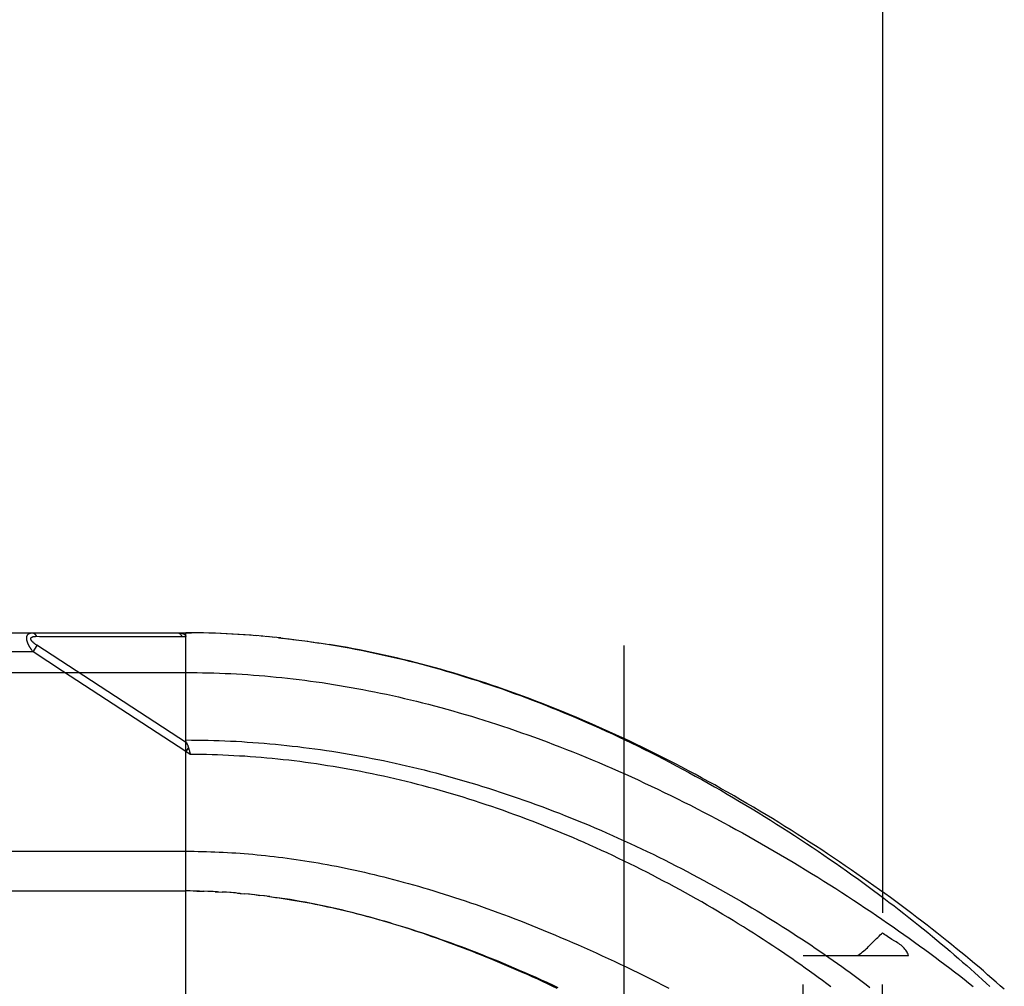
# Model space of a CAD drawing. Header units: inches. Extents: x 0 to 283, y 0 to 183.
# Tile 154 of 256: x 54.08 to 55.63, y 120.99 to 122.51. Entities that reach past the tile are written whole.
import ezdxf

# ---------------------------------------------------------------- set-up
doc = ezdxf.new("R2010")
doc.units = ezdxf.units.IN
doc.header["$LTSCALE"] = 15.583333
doc.header["$MEASUREMENT"] = 0
doc.linetypes.add('HIDDEN', pattern=[0.2, 0.1, -0.1])
for name, color, linetype in [('DEFAULT_2', 8, 'HIDDEN'), ('LEFTHAND_DOOR_ASSEMBLY', 7, 'CONTINUOUS'), ('SUBPANEL', 7, 'CONTINUOUS')]:
    doc.layers.add(name, color=color, linetype=linetype)

msp = doc.modelspace()

# ---------------------------------------------------------------- linework, layer by layer
at = {"layer": 'DEFAULT_2', "color": 8, "linetype": 'HIDDEN'}
msp.add_line((55.0293, 54.52), (55.0293, 123.624), dxfattribs=at)
at = {"layer": 'LEFTHAND_DOOR_ASSEMBLY', "color": 8, "linetype": 'HIDDEN'}
for p, q in [((53.4658, 121.5482), (54.3396, 121.5482)), ((54.1047, 121.5428), (54.1095, 121.5427)), ((54.1095, 121.5427), (54.1153, 121.5427)), ((54.1153, 121.5427), (54.1473, 121.5427)), ((54.1473, 121.5427), (54.1524, 121.5427)), ((54.1524, 121.5427), (54.1861, 121.5426)), ((54.1861, 121.5426), (54.1912, 121.5426)), ((54.1912, 121.5426), (54.1967, 121.5426)), ((54.3396, 120.8835), (54.3396, 121.5482)), ((54.3488, 121.5482), (54.3396, 121.5482)), ((54.3396, 121.5482), (54.3487, 121.5482)), ((54.3582, 121.5481), (54.3487, 121.5482)), ((54.3675, 121.548), (54.3578, 121.5481)), ((54.3768, 121.5477), (54.3668, 121.548)), ((54.3861, 121.5475), (54.3759, 121.5478)), ((54.3955, 121.5471), (54.385, 121.5475)), ((54.4048, 121.5467), (54.3941, 121.5472)), ((54.4142, 121.5462), (54.4032, 121.5468)), ((54.4235, 121.5457), (54.4123, 121.5463)), ((54.4329, 121.5451), (54.4215, 121.5458)), ((54.4423, 121.5444), (54.4306, 121.5452)), ((54.4516, 121.5437), (54.4397, 121.5446)), ((54.461, 121.5429), (54.4488, 121.5439)), ((54.4704, 121.5421), (54.458, 121.5432)), ((54.4798, 121.5411), (54.4671, 121.5424)), ((54.4892, 121.5401), (54.4763, 121.5415)), ((54.4855, 121.5405), (54.4947, 121.5395)), ((54.4892, 121.5401), (54.5039, 121.5385)), ((54.0993, 121.5182), (54.1059, 121.5283)), ((54.4987, 121.5391), (54.5131, 121.5374)), ((54.5081, 121.538), (54.5223, 121.5362)), ((54.5176, 121.5368), (54.5316, 121.5349)), ((54.527, 121.5356), (54.5408, 121.5336)), ((54.5365, 121.5342), (54.5501, 121.5322)), ((54.546, 121.5329), (54.5594, 121.5308)), ((54.0993, 121.5182), (53.4358, 121.5182)), ((54.1455, 121.4881), (54.0993, 121.5182)), ((54.3396, 121.3615), (54.1455, 121.4881)), ((54.3437, 121.3678), (54.3396, 121.3615)), ((54.3465, 121.3569), (54.3396, 121.3615)), ((54.3449, 121.3637), (54.3452, 121.3625)), ((54.3452, 121.3625), (54.3455, 121.3613)), ((54.3455, 121.3613), (54.3458, 121.3601)), ((53.4358, 121.2045), (54.3396, 121.2045)), ((53.4658, 121.142), (54.3396, 121.142)), ((54.3467, 121.142), (54.3396, 121.142)), ((54.3539, 121.1419), (54.3453, 121.142)), ((54.361, 121.1417), (54.3511, 121.1419)), ((54.3569, 121.1418), (54.3626, 121.1417)), ((54.361, 121.1417), (54.3684, 121.1416)), ((54.3754, 121.1413), (54.3682, 121.1416)), ((54.3826, 121.141), (54.3742, 121.1414)), ((54.3897, 121.1407), (54.3799, 121.1412)), ((54.3857, 121.1409), (54.3915, 121.1406)), ((54.3897, 121.1407), (54.3973, 121.1403)), ((54.4038, 121.1399), (54.3968, 121.1403)), ((54.4108, 121.1394), (54.4032, 121.1399)), ((54.4179, 121.1389), (54.409, 121.1395)), ((54.425, 121.1383), (54.4149, 121.1391)), ((54.4207, 121.1386), (54.4266, 121.1381)), ((54.425, 121.1383), (54.4325, 121.1376)), ((54.4398, 121.1369), (54.4323, 121.1376)), ((54.4476, 121.136), (54.4384, 121.137)), ((54.4503, 121.1357), (54.4563, 121.1351)), ((54.4716, 121.1331), (54.4623, 121.1343)), ((54.4684, 121.1336), (54.4744, 121.1328))]:
    msp.add_line(p, q, dxfattribs=at)
for points in [[(54.0993, 121.5182), (54.0988, 121.5189), (54.0983, 121.5195), (54.0979, 121.5201), (54.0975, 121.5207), (54.0971, 121.5213), (54.0967, 121.5219), (54.0963, 121.5225), (54.0959, 121.523), (54.0956, 121.5236), (54.0952, 121.5241), (54.0949, 121.5246), (54.0946, 121.5251), (54.0943, 121.5256), (54.094, 121.5261), (54.0938, 121.5266), (54.0935, 121.527), (54.0933, 121.5275), (54.093, 121.5279), (54.0928, 121.5284), (54.0926, 121.5288), (54.0924, 121.5292), (54.0922, 121.5296), (54.092, 121.53), (54.0918, 121.5304), (54.0916, 121.5308), (54.0915, 121.5312), (54.0913, 121.5316), (54.0912, 121.532), (54.091, 121.5323), (54.0909, 121.5327), (54.0907, 121.5331), (54.0906, 121.5334), (54.0905, 121.5338), (54.0904, 121.5341), (54.0903, 121.5344), (54.0902, 121.5348), (54.0901, 121.5351), (54.09, 121.5354), (54.0899, 121.5358), (54.0898, 121.5361), (54.0898, 121.5364), (54.0897, 121.5367), (54.0896, 121.537), (54.0896, 121.5373), (54.0895, 121.5376), (54.0895, 121.5379), (54.0895, 121.5382), (54.0894, 121.5385), (54.0894, 121.5388), (54.0894, 121.539), (54.0894, 121.5393), (54.0894, 121.5396), (54.0893, 121.5398), (54.0893, 121.5401), (54.0894, 121.5404), (54.0894, 121.5406), (54.0894, 121.5409), (54.0894, 121.5411), (54.0894, 121.5414), (54.0895, 121.5416), (54.0895, 121.5419), (54.0895, 121.5421), (54.0896, 121.5423), (54.0896, 121.5426), (54.0897, 121.5428), (54.0898, 121.543), (54.0898, 121.5432), (54.0899, 121.5434), (54.09, 121.5436), (54.0901, 121.5438), (54.0902, 121.544), (54.0903, 121.5442), (54.0904, 121.5444), (54.0905, 121.5446), (54.0906, 121.5448), (54.0907, 121.545), (54.0908, 121.5452), (54.091, 121.5454), (54.0911, 121.5455), (54.0913, 121.5457), (54.0914, 121.5459), (54.0916, 121.546), (54.0918, 121.5462), (54.092, 121.5464), (54.0921, 121.5465), (54.0923, 121.5467), (54.0925, 121.5468), (54.0928, 121.5469), (54.093, 121.5471), (54.0932, 121.5472), (54.0935, 121.5473), (54.0938, 121.5474), (54.094, 121.5476), (54.0943, 121.5477), (54.0946, 121.5478), (54.0949, 121.5479), (54.0953, 121.5479), (54.0956, 121.548), (54.096, 121.5481), (54.0964, 121.5481), (54.0968, 121.5482), (54.0972, 121.5482), (54.0977, 121.5482), (54.0981, 121.5482)], [(54.3408, 121.3752), (54.1054, 121.5286), (54.1049, 121.5289), (54.1045, 121.5292), (54.104, 121.5295), (54.1036, 121.5298), (54.1032, 121.5301), (54.1028, 121.5304), (54.1025, 121.5306), (54.1021, 121.5309), (54.1018, 121.5312), (54.1015, 121.5314), (54.1012, 121.5317), (54.1009, 121.5319), (54.1006, 121.5321), (54.1003, 121.5324), (54.1001, 121.5326), (54.0998, 121.5328), (54.0996, 121.533), (54.0994, 121.5333), (54.0991, 121.5335), (54.0989, 121.5337), (54.0987, 121.5339), (54.0985, 121.5341), (54.0984, 121.5343), (54.0982, 121.5345), (54.098, 121.5347), (54.0979, 121.5348), (54.0977, 121.535), (54.0976, 121.5352), (54.0974, 121.5354), (54.0973, 121.5356), (54.0972, 121.5357), (54.097, 121.5359), (54.0969, 121.5361), (54.0968, 121.5362), (54.0967, 121.5364), (54.0966, 121.5366), (54.0965, 121.5367), (54.0965, 121.5369), (54.0964, 121.537), (54.0963, 121.5372), (54.0962, 121.5373), (54.0962, 121.5375), (54.0961, 121.5376), (54.0961, 121.5378), (54.096, 121.5379), (54.096, 121.538), (54.096, 121.5382), (54.0959, 121.5383), (54.0959, 121.5384), (54.0959, 121.5386), (54.0959, 121.5387), (54.0959, 121.5388), (54.0959, 121.539), (54.0959, 121.5391), (54.0959, 121.5392), (54.0959, 121.5393), (54.0959, 121.5394), (54.096, 121.5396), (54.096, 121.5397), (54.096, 121.5398), (54.0961, 121.5399), (54.0961, 121.54), (54.0962, 121.5401), (54.0962, 121.5402), (54.0963, 121.5403), (54.0964, 121.5404), (54.0965, 121.5405), (54.0965, 121.5406), (54.0966, 121.5407), (54.0967, 121.5408), (54.0968, 121.5409), (54.0969, 121.541), (54.097, 121.5411), (54.0971, 121.5412), (54.0973, 121.5413), (54.0974, 121.5414), (54.0975, 121.5415), (54.0977, 121.5415), (54.0978, 121.5416), (54.098, 121.5417), (54.0982, 121.5418), (54.0983, 121.5418), (54.0985, 121.5419), (54.0987, 121.542), (54.0989, 121.5421), (54.0991, 121.5421), (54.0993, 121.5422), (54.0996, 121.5422), (54.0998, 121.5423), (54.1001, 121.5424), (54.1003, 121.5424), (54.1006, 121.5425), (54.1009, 121.5425), (54.1012, 121.5426), (54.1015, 121.5426), (54.1019, 121.5426), (54.1022, 121.5427), (54.1026, 121.5427), (54.103, 121.5427), (54.1034, 121.5428), (54.1038, 121.5428), (54.1042, 121.5428), (54.1047, 121.5428)], [(54.0981, 121.5482), (54.0983, 121.5482), (54.0986, 121.5482), (54.0988, 121.5482), (54.099, 121.5482), (54.0992, 121.5481), (54.0994, 121.5481), (54.0997, 121.548), (54.0999, 121.5479), (54.1001, 121.5478), (54.1003, 121.5477), (54.1005, 121.5476), (54.1007, 121.5475), (54.1009, 121.5474), (54.1011, 121.5473), (54.1014, 121.5471), (54.1016, 121.547), (54.1018, 121.5468), (54.102, 121.5466), (54.1022, 121.5465), (54.1023, 121.5463), (54.1025, 121.5461), (54.1027, 121.5459), (54.1029, 121.5456), (54.1031, 121.5454), (54.1033, 121.5452), (54.1034, 121.545), (54.1036, 121.5447), (54.1038, 121.5445), (54.1039, 121.5442), (54.1041, 121.5439), (54.1043, 121.5436), (54.1044, 121.5434), (54.1046, 121.5431), (54.1047, 121.5428)], [(54.1967, 121.5426), (54.1995, 121.5426), (54.2025, 121.5426), (54.2057, 121.5426), (54.209, 121.5426), (54.2125, 121.5426), (54.22, 121.5426)], [(54.22, 121.5426), (54.2238, 121.5426), (54.2277, 121.5426), (54.2316, 121.5426), (54.2354, 121.5426), (54.2392, 121.5426), (54.243, 121.5426), (54.2468, 121.5426), (54.2506, 121.5426), (54.2545, 121.5426), (54.2585, 121.5426), (54.2627, 121.5426), (54.291, 121.5426)], [(54.291, 121.5426), (54.2963, 121.5426), (54.3018, 121.5426), (54.3076, 121.5426), (54.3137, 121.5426), (54.32, 121.5426), (54.3266, 121.5426), (54.3335, 121.5426)], [(54.3268, 121.5482), (54.327, 121.5482), (54.3273, 121.5482), (54.3275, 121.5482), (54.3277, 121.5482), (54.3279, 121.5481), (54.3282, 121.548), (54.3284, 121.548), (54.3286, 121.5479), (54.3288, 121.5478), (54.329, 121.5477), (54.3293, 121.5476), (54.3295, 121.5475), (54.3297, 121.5474), (54.3299, 121.5472), (54.3301, 121.5471), (54.3303, 121.5469), (54.3305, 121.5467), (54.3307, 121.5466), (54.3309, 121.5464), (54.3311, 121.5462), (54.3313, 121.546), (54.3315, 121.5458), (54.3317, 121.5456), (54.3319, 121.5453), (54.332, 121.5451), (54.3322, 121.5448), (54.3324, 121.5446), (54.3325, 121.5443), (54.3327, 121.544), (54.3329, 121.5438), (54.333, 121.5435), (54.3332, 121.5432), (54.3333, 121.5429), (54.3335, 121.5426)], [(54.3268, 121.5482), (54.3274, 121.5482), (54.328, 121.5482), (54.3285, 121.5482), (54.3291, 121.5482), (54.3296, 121.5481), (54.3301, 121.5481), (54.3306, 121.548), (54.3311, 121.548), (54.3315, 121.5479), (54.3319, 121.5478), (54.3323, 121.5478), (54.3327, 121.5477), (54.3331, 121.5476), (54.3335, 121.5475), (54.3338, 121.5474), (54.3342, 121.5474), (54.3345, 121.5473), (54.3348, 121.5472), (54.3351, 121.5471), (54.3353, 121.547), (54.3356, 121.5469), (54.3359, 121.5468), (54.3361, 121.5467), (54.3363, 121.5466), (54.3366, 121.5464), (54.3368, 121.5463), (54.337, 121.5462), (54.3372, 121.5461), (54.3373, 121.546), (54.3375, 121.5459), (54.3377, 121.5458), (54.3378, 121.5456), (54.338, 121.5455), (54.3381, 121.5454), (54.3382, 121.5453), (54.3384, 121.5452), (54.3385, 121.545), (54.3386, 121.5449), (54.3387, 121.5448), (54.3388, 121.5447), (54.3389, 121.5445), (54.339, 121.5444), (54.3391, 121.5443), (54.3391, 121.5442), (54.3392, 121.544), (54.3393, 121.5439), (54.3393, 121.5437), (54.3394, 121.5436), (54.3394, 121.5435), (54.3395, 121.5433), (54.3395, 121.5432), (54.3395, 121.543), (54.3396, 121.5429), (54.3396, 121.5427), (54.3396, 121.5426), (54.3396, 121.5424)], [(54.3335, 121.5426), (54.3345, 121.5426), (54.3355, 121.5426), (54.3365, 121.5425), (54.3375, 121.5425), (54.3385, 121.5425), (54.3396, 121.5424)], [(54.5555, 121.5314), (54.5687, 121.5293), (54.578, 121.5277), (54.5874, 121.5261), (54.5967, 121.5244), (54.6061, 121.5226), (54.6155, 121.5208), (54.6249, 121.5189), (54.6344, 121.517), (54.6438, 121.5149), (54.6533, 121.5128), (54.6628, 121.5107), (54.6723, 121.5084), (54.6819, 121.5061), (54.6915, 121.5038), (54.7011, 121.5013), (54.7107, 121.4988), (54.7203, 121.4962), (54.73, 121.4936), (54.7397, 121.4908), (54.7494, 121.488), (54.7591, 121.4852), (54.7689, 121.4822), (54.7787, 121.4792), (54.7885, 121.4761), (54.7983, 121.473), (54.808, 121.4698), (54.8177, 121.4666), (54.8275, 121.4632), (54.8371, 121.4599), (54.8468, 121.4565), (54.8564, 121.453), (54.8661, 121.4495), (54.8756, 121.4459), (54.8852, 121.4422), (54.8948, 121.4385), (54.9044, 121.4348), (54.914, 121.4309), (54.9236, 121.4271), (54.9332, 121.4231), (54.9428, 121.4191), (54.9524, 121.415), (54.9621, 121.4109), (54.9717, 121.4067), (54.9814, 121.4024), (54.9911, 121.398), (55.0008, 121.3936), (55.0106, 121.3891), (55.0204, 121.3845), (55.0303, 121.3798), (55.0402, 121.375), (55.0502, 121.3702), (55.0602, 121.3652), (55.0703, 121.3602), (55.0804, 121.355), (55.0905, 121.3498), (55.1007, 121.3446), (55.1108, 121.3392), (55.1209, 121.3338), (55.131, 121.3284), (55.1411, 121.3229), (55.1512, 121.3173), (55.1612, 121.3117), (55.1712, 121.3061), (55.1811, 121.3004), (55.1911, 121.2946), (55.201, 121.2888), (55.2108, 121.283), (55.2206, 121.2772), (55.2304, 121.2713), (55.2401, 121.2653), (55.2498, 121.2594), (55.2594, 121.2534), (55.269, 121.2473), (55.2785, 121.2413), (55.288, 121.2352), (55.2973, 121.2291), (55.3067, 121.223), (55.3159, 121.2169), (55.3251, 121.2108), (55.3343, 121.2046), (55.3433, 121.1984), (55.3523, 121.1923), (55.3612, 121.1861), (55.37, 121.1799), (55.3788, 121.1738), (55.3874, 121.1676), (55.396, 121.1614), (55.4045, 121.1553), (55.4129, 121.1491), (55.4213, 121.143), (55.4295, 121.1368), (55.4376, 121.1307), (55.4457, 121.1246), (55.4537, 121.1185), (55.4616, 121.1124), (55.4693, 121.1064), (55.477, 121.1004), (55.4846, 121.0944), (55.4921, 121.0884), (55.4995, 121.0824), (55.5068, 121.0765), (55.514, 121.0706), (55.5211, 121.0647), (55.5281, 121.0589), (55.535, 121.0531), (55.5418, 121.0473), (55.5485, 121.0416), (55.5551, 121.0359), (55.5616, 121.0302), (55.568, 121.0246), (55.5743, 121.019), (55.5805, 121.0135), (55.5866, 121.008), (55.5926, 121.0025), (55.5985, 120.9971), (55.6043, 120.9918)], [(55.6272, 120.9873), (55.6208, 120.993), (55.6143, 120.9987), (55.6077, 121.0045), (55.601, 121.0103), (55.5942, 121.0161), (55.5874, 121.0219), (55.5804, 121.0278), (55.5733, 121.0337), (55.5662, 121.0397), (55.5589, 121.0456), (55.5516, 121.0516), (55.5442, 121.0577), (55.5367, 121.0637), (55.529, 121.0698), (55.5213, 121.0759), (55.5135, 121.082), (55.5057, 121.0881), (55.4977, 121.0943), (55.4896, 121.1004), (55.4815, 121.1066), (55.4732, 121.1128), (55.4649, 121.119), (55.4565, 121.1253), (55.448, 121.1315), (55.4394, 121.1378), (55.4307, 121.144), (55.422, 121.1503), (55.4132, 121.1565), (55.4043, 121.1628), (55.3953, 121.1691), (55.3862, 121.1753), (55.3771, 121.1816), (55.3679, 121.1879), (55.3586, 121.1941), (55.3493, 121.2004), (55.3399, 121.2066), (55.3304, 121.2128), (55.3208, 121.219), (55.3112, 121.2252), (55.3016, 121.2314), (55.2919, 121.2375), (55.2821, 121.2436), (55.2723, 121.2497), (55.2624, 121.2558), (55.2525, 121.2618), (55.2425, 121.2678), (55.2325, 121.2738), (55.2224, 121.2797), (55.2123, 121.2856), (55.2022, 121.2915), (55.192, 121.2973), (55.1818, 121.303), (55.1716, 121.3088), (55.1613, 121.3144), (55.1511, 121.32), (55.1408, 121.3256), (55.1304, 121.3311), (55.1201, 121.3366), (55.1097, 121.342), (55.0994, 121.3473), (55.089, 121.3526), (55.0786, 121.3579), (55.0682, 121.363), (55.0577, 121.3681), (55.0473, 121.3732), (55.0369, 121.3781), (55.0265, 121.383), (55.0161, 121.3879), (55.0057, 121.3927), (54.9952, 121.3973), (54.9848, 121.402), (54.9744, 121.4065), (54.9641, 121.411), (54.9537, 121.4154), (54.9433, 121.4198), (54.933, 121.424), (54.9227, 121.4282), (54.9123, 121.4324), (54.902, 121.4364), (54.8918, 121.4404), (54.8815, 121.4443), (54.8713, 121.4481), (54.861, 121.4518), (54.8508, 121.4555), (54.8407, 121.4591), (54.8305, 121.4626), (54.8204, 121.466), (54.8103, 121.4694), (54.8002, 121.4727), (54.7901, 121.4759), (54.7801, 121.4791), (54.7701, 121.4821), (54.7601, 121.4851), (54.7501, 121.488), (54.7402, 121.4909), (54.7302, 121.4937), (54.7203, 121.4964), (54.7105, 121.499), (54.7006, 121.5015), (54.6908, 121.504), (54.681, 121.5064), (54.6712, 121.5088), (54.6615, 121.5111), (54.6517, 121.5133), (54.642, 121.5154), (54.6323, 121.5174), (54.6227, 121.5194), (54.613, 121.5213), (54.6034, 121.5232), (54.5938, 121.525), (54.5842, 121.5267), (54.5746, 121.5283), (54.5651, 121.5299)], [(53.4358, 121.4857), (54.3484, 121.4857), (54.3573, 121.4856), (54.3661, 121.4855), (54.375, 121.4853), (54.3839, 121.4851), (54.3927, 121.4848), (54.4016, 121.4844), (54.4105, 121.484), (54.4193, 121.4835), (54.4282, 121.483), (54.4371, 121.4824), (54.446, 121.4818), (54.455, 121.4811), (54.4639, 121.4804), (54.4728, 121.4796), (54.4818, 121.4787), (54.4907, 121.4778), (54.4997, 121.4769), (54.5087, 121.4758), (54.5177, 121.4748), (54.5268, 121.4736), (54.5358, 121.4724), (54.5449, 121.4712), (54.554, 121.4699), (54.5631, 121.4685), (54.5722, 121.4671), (54.5813, 121.4656), (54.5905, 121.464), (54.5997, 121.4624), (54.6089, 121.4607), (54.6181, 121.459), (54.6274, 121.4572), (54.6367, 121.4554), (54.646, 121.4535), (54.6553, 121.4515), (54.6647, 121.4494), (54.6741, 121.4473), (54.6835, 121.4451), (54.6929, 121.4429), (54.7024, 121.4406), (54.7119, 121.4382), (54.7214, 121.4358), (54.731, 121.4333), (54.7406, 121.4307), (54.7502, 121.4281), (54.7598, 121.4254), (54.7695, 121.4226), (54.7792, 121.4198), (54.7889, 121.4169), (54.7987, 121.4139), (54.8085, 121.4109), (54.8183, 121.4078), (54.8282, 121.4046), (54.838, 121.4013), (54.8479, 121.398), (54.8579, 121.3946), (54.8678, 121.3911), (54.8778, 121.3876), (54.8879, 121.384), (54.8979, 121.3803), (54.908, 121.3766), (54.9181, 121.3727), (54.9282, 121.3688), (54.9383, 121.3649), (54.9485, 121.3608), (54.9587, 121.3567), (54.9689, 121.3526), (54.9791, 121.3483), (54.9893, 121.344), (54.9996, 121.3396), (55.0099, 121.3352), (55.0201, 121.3307), (55.0304, 121.3261), (55.0407, 121.3214), (55.051, 121.3167), (55.0613, 121.3119), (55.0717, 121.3071), (55.082, 121.3022), (55.0923, 121.2972), (55.1026, 121.2922), (55.1129, 121.2871), (55.1232, 121.282), (55.1335, 121.2768), (55.1438, 121.2715), (55.1541, 121.2662), (55.1643, 121.2609), (55.1745, 121.2555), (55.1847, 121.25), (55.1949, 121.2445), (55.2051, 121.239), (55.2152, 121.2334), (55.2253, 121.2277), (55.2354, 121.2221), (55.2454, 121.2164), (55.2554, 121.2106), (55.2654, 121.2048), (55.2753, 121.199), (55.2851, 121.1932), (55.2949, 121.1873), (55.3047, 121.1814), (55.3144, 121.1755), (55.324, 121.1696), (55.3336, 121.1636), (55.3432, 121.1577), (55.3526, 121.1517), (55.362, 121.1457), (55.3714, 121.1397), (55.3806, 121.1337), (55.3898, 121.1277), (55.3989, 121.1217), (55.408, 121.1156), (55.417, 121.1096), (55.4259, 121.1036), (55.4347, 121.0976), (55.4434, 121.0916), (55.4521, 121.0855), (55.4606, 121.0795), (55.4691, 121.0736), (55.4775, 121.0676), (55.4858, 121.0616), (55.494, 121.0557), (55.5022, 121.0498), (55.5102, 121.0439), (55.5182, 121.038), (55.526, 121.0321), (55.5338, 121.0263), (55.5414, 121.0204), (55.549, 121.0147), (55.5565, 121.0089), (55.5638, 121.0032), (55.5711, 120.9975), (55.5783, 120.9918)], [(54.3407, 121.3754), (54.3406, 121.3757), (54.3405, 121.3759), (54.3404, 121.3761), (54.3403, 121.3763), (54.3402, 121.3766), (54.3401, 121.3768), (54.34, 121.377), (54.34, 121.3772), (54.3399, 121.3774), (54.3398, 121.3777), (54.3398, 121.3779), (54.3397, 121.3781), (54.3397, 121.3783), (54.3397, 121.3785), (54.3396, 121.3787), (54.3396, 121.3789), (54.3396, 121.3792), (54.3396, 121.3794), (54.3396, 121.3796)], [(54.3396, 121.3796), (54.3484, 121.3795), (54.3571, 121.3795), (54.3659, 121.3793), (54.3747, 121.3792), (54.3835, 121.3789), (54.3923, 121.3786), (54.4011, 121.3783), (54.4099, 121.3779), (54.4187, 121.3775), (54.4276, 121.377), (54.4364, 121.3764), (54.4452, 121.3758), (54.454, 121.3752), (54.4629, 121.3745), (54.4717, 121.3737), (54.4806, 121.3729), (54.4894, 121.372), (54.4983, 121.3711), (54.5072, 121.3701), (54.5161, 121.3691), (54.525, 121.368), (54.5339, 121.3669), (54.5428, 121.3657), (54.5517, 121.3644), (54.5607, 121.3631), (54.5696, 121.3618), (54.5786, 121.3604), (54.5875, 121.3589), (54.5965, 121.3574), (54.6055, 121.3558), (54.6145, 121.3542), (54.6235, 121.3525), (54.6326, 121.3507), (54.6416, 121.3489), (54.6507, 121.3471), (54.6597, 121.3451), (54.6688, 121.3432), (54.6779, 121.3411), (54.687, 121.3391), (54.6962, 121.3369), (54.7053, 121.3347), (54.7144, 121.3324), (54.7236, 121.3301), (54.7328, 121.3277), (54.742, 121.3253), (54.7512, 121.3228), (54.7604, 121.3202), (54.7696, 121.3176), (54.7788, 121.3149), (54.7881, 121.3122), (54.7973, 121.3094), (54.8066, 121.3066), (54.8158, 121.3037), (54.8251, 121.3007), (54.8344, 121.2977), (54.8437, 121.2946), (54.853, 121.2914), (54.8623, 121.2882), (54.8716, 121.285), (54.8809, 121.2816), (54.8902, 121.2783), (54.8995, 121.2748), (54.9089, 121.2713), (54.9182, 121.2678), (54.9275, 121.2642), (54.9368, 121.2605), (54.9461, 121.2568), (54.9554, 121.2531), (54.9647, 121.2493), (54.9739, 121.2454), (54.9832, 121.2415), (54.9924, 121.2375), (55.0016, 121.2335), (55.0109, 121.2294), (55.02, 121.2253), (55.0292, 121.2211), (55.0384, 121.2169), (55.0475, 121.2127), (55.0566, 121.2084), (55.0656, 121.2041), (55.0747, 121.1997), (55.0837, 121.1953), (55.0926, 121.1908), (55.1016, 121.1863), (55.1105, 121.1818), (55.1193, 121.1773), (55.1282, 121.1727), (55.1369, 121.1681), (55.1457, 121.1634), (55.1544, 121.1587), (55.163, 121.154), (55.1716, 121.1493), (55.1801, 121.1445), (55.1886, 121.1398), (55.197, 121.135), (55.2054, 121.1302), (55.2137, 121.1253), (55.2219, 121.1205), (55.2301, 121.1156), (55.2382, 121.1108), (55.2462, 121.1059), (55.2542, 121.101), (55.2621, 121.0961), (55.2699, 121.0912), (55.2777, 121.0863), (55.2854, 121.0814), (55.293, 121.0765), (55.3005, 121.0716), (55.308, 121.0668), (55.3153, 121.0619), (55.3226, 121.057), (55.3299, 121.0521), (55.337, 121.0472), (55.344, 121.0424), (55.351, 121.0375), (55.3579, 121.0327), (55.3647, 121.0279), (55.3714, 121.0231), (55.378, 121.0183), (55.3845, 121.0135), (55.3909, 121.0088), (55.3973, 121.0041), (55.4036, 120.9993), (55.4097, 120.9947), (55.4158, 120.99)], [(54.3407, 121.3754), (54.3411, 121.3747), (54.3413, 121.3742), (54.3415, 121.3737), (54.3417, 121.3732), (54.342, 121.3727), (54.3422, 121.3722), (54.3424, 121.3717), (54.3426, 121.3712), (54.3428, 121.3706), (54.343, 121.3701), (54.3432, 121.3695), (54.3433, 121.369), (54.3435, 121.3684), (54.3437, 121.3678)], [(54.3437, 121.3678), (54.3439, 121.3673), (54.3441, 121.3667), (54.3442, 121.3661), (54.3444, 121.3655), (54.3445, 121.3649), (54.3447, 121.3643), (54.3449, 121.3637)], [(54.3458, 121.3601), (54.3464, 121.3576), (54.3465, 121.3569)], [(55.3545, 120.9911), (55.3479, 120.996), (55.3413, 121.0009), (55.3346, 121.0059), (55.3279, 121.0108), (55.321, 121.0157), (55.3141, 121.0207), (55.307, 121.0257), (55.2999, 121.0306), (55.2927, 121.0356), (55.2855, 121.0406), (55.2781, 121.0456), (55.2707, 121.0506), (55.2632, 121.0556), (55.2556, 121.0606), (55.248, 121.0656), (55.2403, 121.0706), (55.2325, 121.0756), (55.2246, 121.0805), (55.2167, 121.0855), (55.2087, 121.0905), (55.2007, 121.0954), (55.1926, 121.1003), (55.1844, 121.1052), (55.1762, 121.1101), (55.1679, 121.115), (55.1596, 121.1199), (55.1512, 121.1247), (55.1427, 121.1295), (55.1342, 121.1343), (55.1257, 121.139), (55.1171, 121.1437), (55.1085, 121.1484), (55.0999, 121.1531), (55.0912, 121.1577), (55.0824, 121.1623), (55.0737, 121.1669), (55.0649, 121.1714), (55.056, 121.1758), (55.0472, 121.1803), (55.0383, 121.1847), (55.0294, 121.189), (55.0204, 121.1933), (55.0115, 121.1976), (55.0025, 121.2018), (54.9935, 121.2059), (54.9845, 121.21), (54.9754, 121.2141), (54.9664, 121.2181), (54.9573, 121.2221), (54.9483, 121.226), (54.9392, 121.2298), (54.9301, 121.2336), (54.921, 121.2374), (54.9119, 121.241), (54.9029, 121.2447), (54.8938, 121.2482), (54.8847, 121.2518), (54.8756, 121.2552), (54.8665, 121.2586), (54.8574, 121.262), (54.8483, 121.2652), (54.8392, 121.2685), (54.8301, 121.2716), (54.8211, 121.2747), (54.812, 121.2778), (54.8029, 121.2808), (54.7939, 121.2837), (54.7848, 121.2866), (54.7758, 121.2894), (54.7668, 121.2922), (54.7578, 121.2948), (54.7488, 121.2975), (54.7398, 121.3), (54.7308, 121.3026), (54.7218, 121.305), (54.7129, 121.3074), (54.7039, 121.3097), (54.695, 121.312), (54.6861, 121.3142), (54.6772, 121.3164), (54.6683, 121.3185), (54.6594, 121.3205), (54.6506, 121.3225), (54.6417, 121.3245), (54.6329, 121.3263), (54.624, 121.3281), (54.6152, 121.3299), (54.6064, 121.3316), (54.5976, 121.3332), (54.5888, 121.3348), (54.5801, 121.3363), (54.5713, 121.3378), (54.5626, 121.3392), (54.5538, 121.3406), (54.5451, 121.3419), (54.5364, 121.3431), (54.5277, 121.3443), (54.519, 121.3455), (54.5103, 121.3466), (54.5016, 121.3476), (54.493, 121.3486), (54.4843, 121.3495), (54.4756, 121.3503), (54.467, 121.3512), (54.4584, 121.3519), (54.4497, 121.3526), (54.4411, 121.3533), (54.4325, 121.3539), (54.4239, 121.3544), (54.4153, 121.3549), (54.4067, 121.3553), (54.3981, 121.3557), (54.3895, 121.3561), (54.3809, 121.3563), (54.3723, 121.3566), (54.3637, 121.3567), (54.3551, 121.3569), (54.3465, 121.3569)], [(54.3396, 121.2045), (54.3461, 121.2045), (54.3527, 121.2044), (54.3592, 121.2043), (54.3657, 121.2042), (54.3723, 121.204), (54.3789, 121.2038), (54.3854, 121.2036), (54.392, 121.2033), (54.3986, 121.203), (54.4052, 121.2026), (54.4118, 121.2022), (54.4184, 121.2018), (54.425, 121.2014), (54.4316, 121.2008), (54.4383, 121.2003), (54.445, 121.1997), (54.4517, 121.1991), (54.4584, 121.1984), (54.4651, 121.1977), (54.4719, 121.197), (54.4787, 121.1962), (54.4855, 121.1954), (54.4923, 121.1945), (54.4992, 121.1936), (54.506, 121.1927), (54.513, 121.1917), (54.5199, 121.1907), (54.5269, 121.1896), (54.5339, 121.1885), (54.5409, 121.1873), (54.548, 121.1861), (54.5551, 121.1848), (54.5622, 121.1835), (54.5694, 121.1822), (54.5766, 121.1808), (54.5838, 121.1794), (54.5911, 121.1779), (54.5984, 121.1764), (54.6058, 121.1748), (54.6132, 121.1731), (54.6206, 121.1714), (54.6281, 121.1697), (54.6357, 121.1679), (54.6432, 121.1661), (54.6509, 121.1642), (54.6585, 121.1623), (54.6662, 121.1603), (54.674, 121.1582), (54.6818, 121.1561), (54.6897, 121.1539), (54.6976, 121.1517), (54.7055, 121.1494), (54.7135, 121.1471), (54.7215, 121.1447), (54.7296, 121.1423), (54.7378, 121.1398), (54.746, 121.1372), (54.7542, 121.1346), (54.7625, 121.1319), (54.7709, 121.1291), (54.7793, 121.1263), (54.7877, 121.1235), (54.7962, 121.1205), (54.8047, 121.1175), (54.8133, 121.1145), (54.822, 121.1114), (54.8307, 121.1082), (54.8394, 121.1049), (54.8482, 121.1016), (54.857, 121.0983), (54.8659, 121.0948), (54.8748, 121.0913), (54.8838, 121.0878), (54.8928, 121.0841), (54.9018, 121.0805), (54.9109, 121.0767), (54.9201, 121.0729), (54.9293, 121.069), (54.9385, 121.0651), (54.9477, 121.0611), (54.957, 121.057), (54.9663, 121.0529), (54.9757, 121.0487), (54.9851, 121.0445), (54.9945, 121.0401), (55.0039, 121.0358), (55.0134, 121.0314), (55.0229, 121.0269), (55.0324, 121.0224), (55.0419, 121.0178), (55.0515, 121.0131), (55.0611, 121.0084), (55.0706, 121.0037), (55.0802, 120.9989), (55.0898, 120.994), (55.0995, 120.9891)], [(54.4635, 121.1342), (54.4555, 121.1351), (54.4444, 121.1364)], [(54.4716, 121.1331), (54.4805, 121.1319), (54.4866, 121.1311), (54.4928, 121.1301), (54.4989, 121.1292), (54.5051, 121.1282), (54.5114, 121.1271), (54.5177, 121.1261), (54.524, 121.1249), (54.5303, 121.1238), (54.5367, 121.1226), (54.5431, 121.1213), (54.5496, 121.12), (54.5561, 121.1187), (54.5626, 121.1173), (54.5692, 121.1158), (54.5758, 121.1143), (54.5824, 121.1128), (54.5892, 121.1112), (54.5959, 121.1096), (54.6027, 121.1079), (54.6095, 121.1062), (54.6164, 121.1044), (54.6234, 121.1026), (54.6304, 121.1007), (54.6374, 121.0988), (54.6445, 121.0968), (54.6516, 121.0948), (54.6588, 121.0927), (54.666, 121.0905), (54.6733, 121.0883), (54.6807, 121.0861), (54.6881, 121.0838), (54.6955, 121.0814), (54.703, 121.079), (54.7106, 121.0765), (54.7182, 121.0739), (54.7258, 121.0713), (54.7335, 121.0687), (54.7413, 121.0659), (54.7491, 121.0632), (54.757, 121.0603), (54.7649, 121.0574), (54.7729, 121.0544), (54.781, 121.0514), (54.789, 121.0483), (54.7972, 121.0451), (54.8054, 121.0419), (54.8136, 121.0386), (54.8219, 121.0353), (54.8303, 121.0319), (54.8387, 121.0284), (54.8471, 121.0249), (54.8556, 121.0213), (54.8641, 121.0176), (54.8727, 121.0139), (54.8814, 121.0101), (54.89, 121.0063), (54.8987, 121.0024), (54.9075, 120.9984), (54.9163, 120.9943), (54.9251, 120.9903)], [(54.924, 120.9886), (54.9162, 120.9923), (54.9085, 120.9959), (54.9008, 120.9995), (54.8932, 121.003), (54.8856, 121.0064), (54.878, 121.0098), (54.8705, 121.0132), (54.8631, 121.0164), (54.8557, 121.0197), (54.8483, 121.0228), (54.841, 121.026), (54.8337, 121.0291), (54.8264, 121.0321), (54.8192, 121.0351), (54.8119, 121.0381), (54.8047, 121.041), (54.7976, 121.0438), (54.7905, 121.0467), (54.7834, 121.0494), (54.7763, 121.0522), (54.7692, 121.0548), (54.7622, 121.0575), (54.7552, 121.0601), (54.7482, 121.0627), (54.7412, 121.0652), (54.7342, 121.0677), (54.7272, 121.0701), (54.7203, 121.0725), (54.7133, 121.0749), (54.7064, 121.0773), (54.6995, 121.0795), (54.6925, 121.0818), (54.6856, 121.084), (54.6787, 121.0862), (54.6717, 121.0884), (54.6647, 121.0905), (54.6578, 121.0926), (54.6508, 121.0947), (54.6437, 121.0967), (54.6367, 121.0987), (54.6297, 121.1006), (54.6226, 121.1026), (54.6155, 121.1044), (54.6084, 121.1063), (54.6013, 121.1081), (54.5941, 121.1099), (54.5869, 121.1116), (54.5796, 121.1133), (54.5724, 121.115), (54.565, 121.1166), (54.5577, 121.1182), (54.5502, 121.1198), (54.5426, 121.1213), (54.5349, 121.1228), (54.5272, 121.1243), (54.5194, 121.1257), (54.5115, 121.1271), (54.5036, 121.1284), (54.4956, 121.1297), (54.4876, 121.1309), (54.4796, 121.132)]]:
    msp.add_lwpolyline(points, dxfattribs=at)
at = {"layer": 'SUBPANEL', "color": 8, "linetype": 'HIDDEN'}
for p, q in [((55.4356, 122.6657), (55.4356, 121.0761)), ((55.3106, 57.1032), (55.3106, 121.0407)), ((55.3106, 121.0407), (55.397, 121.0407)), ((55.397, 121.0407), (55.4764, 121.0407)), ((55.4356, 57.1032), (55.4356, 121.0407))]:
    msp.add_line(p, q, dxfattribs=at)
for points in [[(55.4221, 121.063), (55.424, 121.065), (55.426, 121.067), (55.4281, 121.069), (55.4301, 121.071), (55.4321, 121.0728), (55.4339, 121.0745), (55.4356, 121.0761)], [(55.4503, 121.0659), (55.448, 121.0673), (55.4456, 121.0688), (55.4434, 121.0702), (55.4412, 121.0717), (55.4392, 121.0732), (55.4373, 121.0747), (55.4356, 121.0761)], [(55.397, 121.0407), (55.3995, 121.0425), (55.4018, 121.0443), (55.404, 121.046), (55.4061, 121.0477), (55.4081, 121.0494), (55.41, 121.0511), (55.4118, 121.0528), (55.4136, 121.0544), (55.4152, 121.0561), (55.4169, 121.0578), (55.4221, 121.063)], [(55.4764, 121.0407), (55.4758, 121.0425), (55.475, 121.0443), (55.4742, 121.0459), (55.4732, 121.0475), (55.4721, 121.0491), (55.4709, 121.0506), (55.4696, 121.0522), (55.4681, 121.0537), (55.4665, 121.0551), (55.4648, 121.0565), (55.463, 121.0579), (55.4612, 121.0592), (55.4592, 121.0605), (55.4571, 121.0618), (55.4549, 121.0631), (55.4503, 121.0659)]]:
    msp.add_lwpolyline(points, dxfattribs=at)

doc.saveas('drawing.dxf')
